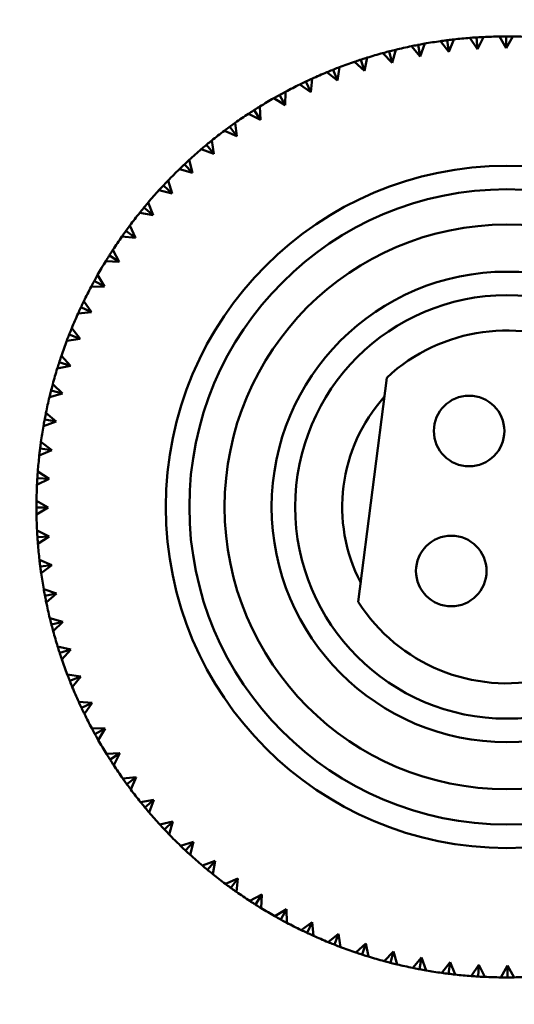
# Model space of a CAD drawing. Header units: millimetres. Extents: x 122 to 1973, y 56 to 2939.
# Tile 13 of 29: x 646 to 667, y 218 to 260. Entities that reach past the tile are written whole.
import ezdxf

# ---------------------------------------------------------------- set-up
doc = ezdxf.new("R2010")
doc.units = ezdxf.units.MM
doc.header["$LTSCALE"] = 10
doc.layers.add('Widoczne (ISO)', color=7, linetype='Continuous', lineweight=50)

msp = doc.modelspace()

# ---------------------------------------------------------------- linework, layer by layer
at = {"layer": 'Widoczne (ISO)'}
for p, q in [((664.386, 258.293), (664.038, 258.751)), ((664.323, 258.789), (664.386, 258.293)), ((664.608, 258.824), (664.386, 258.293)), ((665.606, 258.41), (665.287, 258.889)), ((665.574, 258.909), (665.606, 258.41)), ((665.861, 258.926), (665.606, 258.41)), ((666.83, 258.451), (666.542, 258.948)), ((666.829, 258.951), (666.83, 258.451)), ((667.117, 258.949), (666.83, 258.451)), ((661.982, 257.831), (661.579, 258.241)), ((661.856, 258.315), (661.982, 257.831)), ((662.135, 258.385), (661.982, 257.831)), ((663.177, 258.1), (662.8, 258.534)), ((663.082, 258.591), (663.177, 258.1)), ((663.365, 258.643), (663.177, 258.1)), ((660.806, 257.487), (660.378, 257.871)), ((660.65, 257.962), (660.806, 257.487)), ((660.924, 258.05), (660.806, 257.487)), ((659.654, 257.071), (659.203, 257.427)), ((659.469, 257.535), (659.654, 257.071)), ((659.737, 257.639), (659.654, 257.071)), ((658.317, 257.034), (658.53, 256.582)), ((658.577, 257.155), (658.53, 256.582)), ((657.451, 256.599), (657.439, 256.025)), ((658.53, 256.582), (658.057, 256.91)), ((657.439, 256.025), (656.947, 256.322)), ((657.198, 256.462), (657.439, 256.025)), ((656.117, 255.821), (656.386, 255.399)), ((656.361, 255.974), (656.386, 255.399)), ((656.386, 255.399), (655.876, 255.665)), ((655.374, 254.709), (654.848, 254.942)), ((655.079, 255.113), (655.374, 254.709)), ((655.313, 255.281), (655.374, 254.709)), ((654.31, 254.524), (654.407, 253.957)), ((654.407, 253.957), (653.868, 254.157)), ((654.088, 254.342), (654.407, 253.957)), ((653.357, 253.705), (653.489, 253.146)), ((653.489, 253.146), (652.939, 253.311)), ((653.146, 253.51), (653.489, 253.146)), ((652.457, 252.828), (652.624, 252.278)), ((652.624, 252.278), (652.064, 252.409)), ((652.259, 252.62), (652.624, 252.278)), ((651.43, 251.676), (651.816, 251.358)), ((651.614, 251.897), (651.816, 251.358)), ((651.816, 251.358), (651.249, 251.453)), ((650.832, 250.914), (651.066, 250.389)), ((651.066, 250.389), (650.494, 250.448)), ((650.661, 250.682), (651.066, 250.389)), ((650.112, 249.884), (650.379, 249.375)), ((649.957, 249.642), (650.379, 249.375)), ((650.379, 249.375), (649.805, 249.398)), ((649.459, 248.811), (649.757, 248.319)), ((649.757, 248.319), (649.182, 248.306)), ((649.319, 248.56), (649.757, 248.319)), ((648.75, 247.439), (649.203, 247.227)), ((648.874, 247.699), (649.203, 247.227)), ((649.203, 247.227), (648.63, 247.178)), ((648.36, 246.552), (648.718, 246.102)), ((648.253, 246.285), (648.718, 246.102)), ((648.718, 246.102), (648.149, 246.017)), ((647.919, 245.376), (648.305, 244.949)), ((648.305, 244.949), (647.742, 244.828)), ((647.829, 245.103), (648.305, 244.949)), ((660.541, 234.91), (661.753, 244.444)), ((647.553, 244.174), (647.965, 243.772)), ((647.965, 243.772), (647.411, 243.616)), ((647.48, 243.896), (647.965, 243.772)), ((647.263, 242.951), (647.699, 242.576)), ((647.699, 242.576), (647.156, 242.386)), ((647.208, 242.669), (647.699, 242.576)), ((647.051, 241.713), (647.509, 241.366)), ((647.509, 241.366), (646.98, 241.142)), ((647.013, 241.428), (647.509, 241.366)), ((646.916, 240.463), (647.396, 240.146)), ((647.396, 240.146), (646.881, 239.89)), ((646.897, 240.177), (647.396, 240.146)), ((646.861, 239.208), (647.359, 238.922)), ((646.859, 238.921), (647.359, 238.922)), ((647.359, 238.922), (646.862, 238.633)), ((646.884, 237.952), (647.399, 237.697)), ((646.9, 237.665), (647.399, 237.697)), ((647.399, 237.697), (646.921, 237.378)), ((646.986, 236.7), (647.517, 236.478)), ((647.021, 236.414), (647.517, 236.478)), ((647.517, 236.478), (647.059, 236.129)), ((647.167, 235.456), (647.71, 235.268)), ((647.219, 235.174), (647.71, 235.268)), ((647.71, 235.268), (647.275, 234.892)), ((647.425, 234.227), (647.979, 234.073)), ((647.495, 233.948), (647.979, 234.073)), ((647.979, 234.073), (647.569, 233.67)), ((647.76, 233.016), (648.322, 232.897)), ((647.847, 232.742), (648.322, 232.897)), ((648.322, 232.897), (647.938, 232.469)), ((648.17, 231.828), (648.739, 231.745)), ((648.275, 231.56), (648.739, 231.745)), ((648.739, 231.745), (648.383, 231.294)), ((648.654, 230.669), (649.227, 230.622)), ((648.775, 230.408), (649.227, 230.622)), ((649.227, 230.622), (648.9, 230.149)), ((649.21, 229.542), (649.785, 229.531)), ((649.347, 229.289), (649.785, 229.531)), ((649.785, 229.531), (649.488, 229.039)), ((649.836, 228.453), (650.41, 228.477)), ((649.989, 228.209), (650.41, 228.477)), ((650.41, 228.477), (650.145, 227.968)), ((650.529, 227.404), (651.1, 227.465)), ((650.696, 227.171), (651.1, 227.465)), ((651.1, 227.465), (650.867, 226.94)), ((651.286, 226.402), (651.853, 226.498)), ((651.468, 226.179), (651.853, 226.498)), ((651.853, 226.498), (651.653, 225.959)), ((652.105, 225.449), (652.664, 225.581)), ((652.3, 225.238), (652.664, 225.581)), ((652.664, 225.581), (652.499, 225.03)), ((652.981, 224.549), (653.532, 224.716)), ((653.19, 224.351), (653.532, 224.716)), ((653.532, 224.716), (653.401, 224.156)), ((653.913, 223.706), (654.452, 223.907)), ((654.134, 223.521), (654.452, 223.907)), ((654.452, 223.907), (654.357, 223.34)), ((654.896, 222.923), (655.421, 223.158)), ((655.128, 222.753), (655.421, 223.158)), ((655.421, 223.158), (655.362, 222.586)), ((655.926, 222.204), (656.435, 222.471)), ((656.168, 222.048), (656.435, 222.471)), ((656.435, 222.471), (656.412, 221.896)), ((656.999, 221.55), (657.49, 221.849)), ((657.25, 221.41), (657.49, 221.849)), ((657.49, 221.849), (657.503, 221.274)), ((658.111, 220.965), (658.583, 221.294)), ((658.37, 220.841), (658.583, 221.294)), ((658.583, 221.294), (658.632, 220.721)), ((659.258, 220.451), (659.708, 220.809)), ((659.524, 220.344), (659.708, 220.809)), ((659.708, 220.809), (659.793, 220.241)), ((660.434, 220.011), (660.861, 220.396)), ((660.707, 219.92), (660.861, 220.396)), ((660.861, 220.396), (660.981, 219.834)), ((661.636, 219.645), (662.038, 220.056)), ((661.914, 219.572), (662.038, 220.056)), ((662.038, 220.056), (662.193, 219.502)), ((662.859, 219.355), (663.234, 219.791)), ((663.141, 219.299), (663.234, 219.791)), ((663.234, 219.791), (663.424, 219.248)), ((664.097, 219.142), (664.444, 219.601)), ((664.444, 219.601), (664.382, 219.105)), ((664.444, 219.601), (664.668, 219.071)), ((665.346, 219.008), (665.664, 219.487)), ((665.633, 218.988), (665.664, 219.487)), ((665.664, 219.487), (665.92, 218.973)), ((666.601, 218.952), (666.888, 219.451)), ((666.889, 218.951), (666.888, 219.451)), ((666.888, 219.451), (667.176, 218.953))]:
    msp.add_line(p, q, dxfattribs=at)
for centre, radius in [((666.859, 238.951), 50), ((666.859, 238.951), 14.5), ((666.859, 238.951), 13.5), ((666.859, 238.951), 12), ((666.859, 238.951), 10), ((666.859, 238.951), 9), ((665.254, 242.179), 1.5), ((664.496, 236.227), 1.5)]:
    msp.add_circle(centre, radius, dxfattribs=at)
for radius, start, end in [(20, 98.109, 100.0618), (20, 94.509, 96.4618), (20, 90.909, 92.8618), (20, 87.309, 89.2618), (20, 105.309, 107.2618), (20, 101.709, 103.6618), (20, 108.909, 110.8618), (20, 112.509, 114.4618), (20, 116.109, 118.0618), (20, 119.709, 121.6618), (20, 123.309, 125.2618), (20, 126.909, 128.8618), (20, 130.509, 132.4618), (20, 134.109, 136.0618), (20, 137.709, 139.6618), (20, 141.309, 143.2618), (20, 144.909, 146.8618), (20, 148.509, 150.4618), (20, 152.109, 154.0618), (20, 155.709, 157.6618), (7.5, 212.5975, 132.9025), (20, 159.309, 161.2618), (20, 162.909, 164.8618), (20, 166.509, 168.4618), (7, 138.0951, 207.4049), (20, 170.109, 172.0618), (20, 173.709, 175.6618), (20, 177.309, 179.2618), (20, 180.909, 182.8618), (20, 184.509, 186.4618), (20, 188.109, 190.0618), (20, 191.709, 193.6618), (20, 195.309, 197.2618), (20, 198.909, 200.8618), (20, 202.509, 204.4618), (20, 206.109, 208.0618), (20, 209.709, 211.6618), (20, 213.309, 215.2618), (20, 216.909, 218.8618), (20, 220.509, 222.4618), (20, 224.109, 226.0618), (20, 227.709, 229.6618), (20, 231.309, 233.2618), (20, 234.909, 236.8618), (20, 238.509, 240.4618), (20, 242.109, 244.0618), (20, 245.709, 247.6618), (20, 249.309, 251.2618), (20, 252.909, 254.8618), (20, 256.509, 258.4618), (20, 260.109, 262.0618), (20, 263.709, 265.6618), (20, 267.309, 269.2618), (20, 270.909, 272.8618)]:
    msp.add_arc((666.859, 238.951), radius, start, end, dxfattribs=at)
for points, knots in [([(664.038, 258.751), (664.12, 258.762), (664.202, 258.773), (664.297, 258.786), (664.31, 258.787), (664.323, 258.789)], [0.01597845, 0.01597845, 0.01597845, 0.01597845, 0.06606705, 0.06606705, 0.07409033, 0.07409033, 0.07409033, 0.07409033]), ([(664.323, 258.789), (664.336, 258.791), (664.349, 258.792), (664.444, 258.804), (664.526, 258.814), (664.608, 258.824)], [0.05804162, 0.05804162, 0.05804162, 0.05804162, 0.06605559, 0.06605559, 0.11615352, 0.11615352, 0.11615352, 0.11615352]), ([(665.287, 258.889), (665.369, 258.895), (665.451, 258.901), (665.547, 258.908), (665.56, 258.908), (665.574, 258.909)], [0.01597845, 0.01597845, 0.01597845, 0.01597845, 0.06606705, 0.06606705, 0.07409033, 0.07409033, 0.07409033, 0.07409033]), ([(665.574, 258.909), (665.587, 258.91), (665.6, 258.911), (665.696, 258.917), (665.778, 258.922), (665.861, 258.926)], [0.05804162, 0.05804162, 0.05804162, 0.05804162, 0.06605559, 0.06605559, 0.11615352, 0.11615352, 0.11615352, 0.11615352]), ([(666.542, 258.948), (666.624, 258.949), (666.707, 258.95), (666.803, 258.951), (666.816, 258.951), (666.829, 258.951)], [0.01597845, 0.01597845, 0.01597845, 0.01597845, 0.06606705, 0.06606705, 0.07409033, 0.07409033, 0.07409033, 0.07409033]), ([(666.829, 258.951), (666.843, 258.951), (666.856, 258.951), (666.952, 258.951), (667.034, 258.95), (667.117, 258.949)], [0.05804162, 0.05804162, 0.05804162, 0.05804162, 0.06605559, 0.06605559, 0.11615352, 0.11615352, 0.11615352, 0.11615352]), ([(661.579, 258.241), (661.658, 258.263), (661.738, 258.284), (661.831, 258.308), (661.844, 258.312), (661.856, 258.315)], [0.01597845, 0.01597845, 0.01597845, 0.01597845, 0.06606705, 0.06606705, 0.07409033, 0.07409033, 0.07409033, 0.07409033]), ([(661.856, 258.315), (661.869, 258.318), (661.882, 258.321), (661.975, 258.345), (662.055, 258.365), (662.135, 258.385)], [0.05804162, 0.05804162, 0.05804162, 0.05804162, 0.06605559, 0.06605559, 0.11615352, 0.11615352, 0.11615352, 0.11615352]), ([(662.8, 258.534), (662.881, 258.551), (662.962, 258.567), (663.056, 258.586), (663.069, 258.588), (663.082, 258.591)], [0.01597845, 0.01597845, 0.01597845, 0.01597845, 0.06606705, 0.06606705, 0.07409033, 0.07409033, 0.07409033, 0.07409033]), ([(663.082, 258.591), (663.095, 258.593), (663.108, 258.596), (663.202, 258.614), (663.284, 258.629), (663.365, 258.643)], [0.05804162, 0.05804162, 0.05804162, 0.05804162, 0.06605559, 0.06605559, 0.11615352, 0.11615352, 0.11615352, 0.11615352]), ([(660.378, 257.871), (660.456, 257.898), (660.534, 257.924), (660.625, 257.954), (660.638, 257.958), (660.65, 257.962)], [0.01597845, 0.01597845, 0.01597845, 0.01597845, 0.06606705, 0.06606705, 0.07409033, 0.07409033, 0.07409033, 0.07409033]), ([(660.65, 257.962), (660.663, 257.967), (660.676, 257.971), (660.767, 258), (660.845, 258.025), (660.924, 258.05)], [0.05804162, 0.05804162, 0.05804162, 0.05804162, 0.06605559, 0.06605559, 0.11615352, 0.11615352, 0.11615352, 0.11615352]), ([(659.203, 257.427), (659.279, 257.459), (659.355, 257.49), (659.444, 257.525), (659.457, 257.53), (659.469, 257.535)], [0.01597845, 0.01597845, 0.01597845, 0.01597845, 0.06606705, 0.06606705, 0.07409033, 0.07409033, 0.07409033, 0.07409033]), ([(659.469, 257.535), (659.481, 257.54), (659.493, 257.545), (659.583, 257.58), (659.66, 257.61), (659.737, 257.639)], [0.05804162, 0.05804162, 0.05804162, 0.05804162, 0.06605559, 0.06605559, 0.11615352, 0.11615352, 0.11615352, 0.11615352]), ([(658.057, 256.91), (658.132, 256.946), (658.206, 256.982), (658.293, 257.023), (658.305, 257.029), (658.317, 257.034)], [0.01597845, 0.01597845, 0.01597845, 0.01597845, 0.06606705, 0.06606705, 0.07409033, 0.07409033, 0.07409033, 0.07409033]), ([(658.317, 257.034), (658.329, 257.04), (658.34, 257.046), (658.427, 257.086), (658.502, 257.121), (658.577, 257.155)], [0.05804162, 0.05804162, 0.05804162, 0.05804162, 0.06605559, 0.06605559, 0.11615352, 0.11615352, 0.11615352, 0.11615352]), ([(657.198, 256.462), (657.209, 256.469), (657.221, 256.475), (657.305, 256.521), (657.378, 256.561), (657.451, 256.599)], [0.05804162, 0.05804162, 0.05804162, 0.05804162, 0.06605559, 0.06605559, 0.11615352, 0.11615352, 0.11615352, 0.11615352]), ([(656.947, 256.322), (657.019, 256.363), (657.091, 256.403), (657.175, 256.45), (657.186, 256.456), (657.198, 256.462)], [0.01597845, 0.01597845, 0.01597845, 0.01597845, 0.06606705, 0.06606705, 0.07409033, 0.07409033, 0.07409033, 0.07409033]), ([(655.876, 255.665), (655.945, 255.71), (656.014, 255.755), (656.095, 255.807), (656.106, 255.814), (656.117, 255.821)], [0.01597845, 0.01597845, 0.01597845, 0.01597845, 0.06606705, 0.06606705, 0.07409033, 0.07409033, 0.07409033, 0.07409033]), ([(656.117, 255.821), (656.129, 255.828), (656.14, 255.835), (656.221, 255.887), (656.291, 255.93), (656.361, 255.974)], [0.05804162, 0.05804162, 0.05804162, 0.05804162, 0.06605559, 0.06605559, 0.11615352, 0.11615352, 0.11615352, 0.11615352]), ([(654.848, 254.942), (654.914, 254.992), (654.981, 255.041), (655.058, 255.098), (655.069, 255.106), (655.079, 255.113)], [0.01597845, 0.01597845, 0.01597845, 0.01597845, 0.06606705, 0.06606705, 0.07409033, 0.07409033, 0.07409033, 0.07409033]), ([(655.079, 255.113), (655.09, 255.121), (655.101, 255.129), (655.178, 255.185), (655.245, 255.233), (655.313, 255.281)], [0.05804162, 0.05804162, 0.05804162, 0.05804162, 0.06605559, 0.06605559, 0.11615352, 0.11615352, 0.11615352, 0.11615352]), ([(654.088, 254.342), (654.098, 254.35), (654.108, 254.359), (654.182, 254.42), (654.246, 254.472), (654.31, 254.524)], [0.05804162, 0.05804162, 0.05804162, 0.05804162, 0.06605559, 0.06605559, 0.11615352, 0.11615352, 0.11615352, 0.11615352]), ([(653.868, 254.157), (653.931, 254.21), (653.994, 254.264), (654.067, 254.325), (654.077, 254.333), (654.088, 254.342)], [0.01597845, 0.01597845, 0.01597845, 0.01597845, 0.06606705, 0.06606705, 0.07409033, 0.07409033, 0.07409033, 0.07409033]), ([(653.146, 253.51), (653.156, 253.519), (653.166, 253.528), (653.236, 253.593), (653.296, 253.649), (653.357, 253.705)], [0.05804162, 0.05804162, 0.05804162, 0.05804162, 0.06605559, 0.06605559, 0.11615352, 0.11615352, 0.11615352, 0.11615352]), ([(652.939, 253.311), (652.998, 253.368), (653.058, 253.426), (653.127, 253.491), (653.137, 253.5), (653.146, 253.51)], [0.01597845, 0.01597845, 0.01597845, 0.01597845, 0.06606705, 0.06606705, 0.07409033, 0.07409033, 0.07409033, 0.07409033]), ([(652.259, 252.62), (652.268, 252.629), (652.277, 252.639), (652.343, 252.709), (652.4, 252.769), (652.457, 252.828)], [0.05804162, 0.05804162, 0.05804162, 0.05804162, 0.06605559, 0.06605559, 0.11615352, 0.11615352, 0.11615352, 0.11615352]), ([(652.064, 252.409), (652.12, 252.47), (652.176, 252.53), (652.241, 252.6), (652.25, 252.61), (652.259, 252.62)], [0.01597845, 0.01597845, 0.01597845, 0.01597845, 0.06606705, 0.06606705, 0.07409033, 0.07409033, 0.07409033, 0.07409033]), ([(651.249, 251.453), (651.3, 251.517), (651.352, 251.582), (651.413, 251.656), (651.421, 251.666), (651.43, 251.676)], [0.01597845, 0.01597845, 0.01597845, 0.01597845, 0.06606705, 0.06606705, 0.07409033, 0.07409033, 0.07409033, 0.07409033]), ([(651.43, 251.676), (651.438, 251.686), (651.447, 251.696), (651.508, 251.77), (651.561, 251.834), (651.614, 251.897)], [0.05804162, 0.05804162, 0.05804162, 0.05804162, 0.06605559, 0.06605559, 0.11615352, 0.11615352, 0.11615352, 0.11615352]), ([(650.661, 250.682), (650.669, 250.693), (650.677, 250.704), (650.733, 250.781), (650.782, 250.848), (650.832, 250.914)], [0.05804162, 0.05804162, 0.05804162, 0.05804162, 0.06605559, 0.06605559, 0.11615352, 0.11615352, 0.11615352, 0.11615352]), ([(650.494, 250.448), (650.542, 250.516), (650.59, 250.583), (650.646, 250.661), (650.653, 250.671), (650.661, 250.682)], [0.01597845, 0.01597845, 0.01597845, 0.01597845, 0.06606705, 0.06606705, 0.07409033, 0.07409033, 0.07409033, 0.07409033]), ([(649.957, 249.642), (649.964, 249.653), (649.971, 249.664), (650.022, 249.745), (650.067, 249.815), (650.112, 249.884)], [0.05804162, 0.05804162, 0.05804162, 0.05804162, 0.06605559, 0.06605559, 0.11615352, 0.11615352, 0.11615352, 0.11615352]), ([(649.805, 249.398), (649.848, 249.468), (649.891, 249.538), (649.942, 249.62), (649.95, 249.631), (649.957, 249.642)], [0.01597845, 0.01597845, 0.01597845, 0.01597845, 0.06606705, 0.06606705, 0.07409033, 0.07409033, 0.07409033, 0.07409033]), ([(649.319, 248.56), (649.325, 248.571), (649.331, 248.583), (649.378, 248.667), (649.418, 248.739), (649.459, 248.811)], [0.05804162, 0.05804162, 0.05804162, 0.05804162, 0.06605559, 0.06605559, 0.11615352, 0.11615352, 0.11615352, 0.11615352]), ([(649.182, 248.306), (649.221, 248.379), (649.26, 248.452), (649.306, 248.536), (649.312, 248.548), (649.319, 248.56)], [0.01597845, 0.01597845, 0.01597845, 0.01597845, 0.06606705, 0.06606705, 0.07409033, 0.07409033, 0.07409033, 0.07409033]), ([(648.63, 247.178), (648.664, 247.253), (648.698, 247.328), (648.739, 247.415), (648.744, 247.427), (648.75, 247.439)], [0.01597845, 0.01597845, 0.01597845, 0.01597845, 0.06606705, 0.06606705, 0.07409033, 0.07409033, 0.07409033, 0.07409033]), ([(648.75, 247.439), (648.755, 247.451), (648.761, 247.463), (648.802, 247.55), (648.838, 247.624), (648.874, 247.699)], [0.05804162, 0.05804162, 0.05804162, 0.05804162, 0.06605559, 0.06605559, 0.11615352, 0.11615352, 0.11615352, 0.11615352]), ([(648.253, 246.285), (648.257, 246.298), (648.262, 246.31), (648.298, 246.399), (648.329, 246.476), (648.36, 246.552)], [0.05804162, 0.05804162, 0.05804162, 0.05804162, 0.06605559, 0.06605559, 0.11615352, 0.11615352, 0.11615352, 0.11615352]), ([(648.149, 246.017), (648.178, 246.094), (648.208, 246.171), (648.243, 246.261), (648.248, 246.273), (648.253, 246.285)], [0.01597845, 0.01597845, 0.01597845, 0.01597845, 0.06606705, 0.06606705, 0.07409033, 0.07409033, 0.07409033, 0.07409033]), ([(647.829, 245.103), (647.833, 245.115), (647.837, 245.128), (647.867, 245.219), (647.893, 245.297), (647.919, 245.376)], [0.05804162, 0.05804162, 0.05804162, 0.05804162, 0.06605559, 0.06605559, 0.11615352, 0.11615352, 0.11615352, 0.11615352]), ([(647.742, 244.828), (647.767, 244.907), (647.791, 244.986), (647.821, 245.077), (647.825, 245.09), (647.829, 245.103)], [0.01597845, 0.01597845, 0.01597845, 0.01597845, 0.06606705, 0.06606705, 0.07409033, 0.07409033, 0.07409033, 0.07409033]), ([(647.48, 243.896), (647.483, 243.908), (647.487, 243.921), (647.51, 244.014), (647.532, 244.094), (647.553, 244.174)], [0.05804162, 0.05804162, 0.05804162, 0.05804162, 0.06605559, 0.06605559, 0.11615352, 0.11615352, 0.11615352, 0.11615352]), ([(647.411, 243.616), (647.43, 243.697), (647.45, 243.777), (647.474, 243.87), (647.477, 243.883), (647.48, 243.896)], [0.01597845, 0.01597845, 0.01597845, 0.01597845, 0.06606705, 0.06606705, 0.07409033, 0.07409033, 0.07409033, 0.07409033]), ([(647.208, 242.669), (647.21, 242.682), (647.213, 242.695), (647.231, 242.789), (647.247, 242.87), (647.263, 242.951)], [0.05804162, 0.05804162, 0.05804162, 0.05804162, 0.06605559, 0.06605559, 0.11615352, 0.11615352, 0.11615352, 0.11615352]), ([(647.156, 242.386), (647.171, 242.467), (647.185, 242.549), (647.203, 242.643), (647.205, 242.656), (647.208, 242.669)], [0.01597845, 0.01597845, 0.01597845, 0.01597845, 0.06606705, 0.06606705, 0.07409033, 0.07409033, 0.07409033, 0.07409033]), ([(647.013, 241.428), (647.015, 241.441), (647.016, 241.454), (647.028, 241.549), (647.039, 241.631), (647.051, 241.713)], [0.05804162, 0.05804162, 0.05804162, 0.05804162, 0.06605559, 0.06605559, 0.11615352, 0.11615352, 0.11615352, 0.11615352]), ([(646.98, 241.142), (646.989, 241.224), (646.998, 241.306), (647.01, 241.401), (647.011, 241.415), (647.013, 241.428)], [0.01597845, 0.01597845, 0.01597845, 0.01597845, 0.06606705, 0.06606705, 0.07409033, 0.07409033, 0.07409033, 0.07409033]), ([(646.897, 240.177), (646.898, 240.19), (646.898, 240.203), (646.904, 240.299), (646.91, 240.381), (646.916, 240.463)], [0.05804162, 0.05804162, 0.05804162, 0.05804162, 0.06605559, 0.06605559, 0.11615352, 0.11615352, 0.11615352, 0.11615352]), ([(646.881, 239.89), (646.885, 239.972), (646.889, 240.055), (646.895, 240.15), (646.896, 240.163), (646.897, 240.177)], [0.01597845, 0.01597845, 0.01597845, 0.01597845, 0.06606705, 0.06606705, 0.07409033, 0.07409033, 0.07409033, 0.07409033]), ([(646.859, 238.921), (646.859, 238.934), (646.859, 238.947), (646.859, 239.043), (646.86, 239.126), (646.861, 239.208)], [0.05804162, 0.05804162, 0.05804162, 0.05804162, 0.06605559, 0.06605559, 0.11615352, 0.11615352, 0.11615352, 0.11615352]), ([(646.862, 238.633), (646.86, 238.716), (646.859, 238.798), (646.859, 238.894), (646.859, 238.908), (646.859, 238.921)], [0.01597845, 0.01597845, 0.01597845, 0.01597845, 0.06606705, 0.06606705, 0.07409033, 0.07409033, 0.07409033, 0.07409033]), ([(646.9, 237.665), (646.9, 237.678), (646.899, 237.691), (646.893, 237.787), (646.888, 237.87), (646.884, 237.952)], [0.05804162, 0.05804162, 0.05804162, 0.05804162, 0.06605559, 0.06605559, 0.11615352, 0.11615352, 0.11615352, 0.11615352]), ([(646.921, 237.378), (646.914, 237.461), (646.909, 237.543), (646.902, 237.639), (646.901, 237.652), (646.9, 237.665)], [0.01597845, 0.01597845, 0.01597845, 0.01597845, 0.06606705, 0.06606705, 0.07409033, 0.07409033, 0.07409033, 0.07409033]), ([(647.021, 236.414), (647.019, 236.427), (647.017, 236.441), (647.005, 236.536), (646.995, 236.618), (646.986, 236.7)], [0.05804162, 0.05804162, 0.05804162, 0.05804162, 0.06605559, 0.06605559, 0.11615352, 0.11615352, 0.11615352, 0.11615352]), ([(647.059, 236.129), (647.047, 236.211), (647.036, 236.293), (647.024, 236.388), (647.022, 236.401), (647.021, 236.414)], [0.01597845, 0.01597845, 0.01597845, 0.01597845, 0.06606705, 0.06606705, 0.07409033, 0.07409033, 0.07409033, 0.07409033]), ([(647.219, 235.174), (647.216, 235.187), (647.214, 235.2), (647.196, 235.294), (647.181, 235.375), (647.167, 235.456)], [0.05804162, 0.05804162, 0.05804162, 0.05804162, 0.06605559, 0.06605559, 0.11615352, 0.11615352, 0.11615352, 0.11615352]), ([(647.275, 234.892), (647.259, 234.973), (647.242, 235.054), (647.224, 235.148), (647.221, 235.161), (647.219, 235.174)], [0.01597845, 0.01597845, 0.01597845, 0.01597845, 0.06606705, 0.06606705, 0.07409033, 0.07409033, 0.07409033, 0.07409033]), ([(647.495, 233.948), (647.492, 233.961), (647.488, 233.974), (647.464, 234.066), (647.444, 234.147), (647.425, 234.227)], [0.05804162, 0.05804162, 0.05804162, 0.05804162, 0.06605559, 0.06605559, 0.11615352, 0.11615352, 0.11615352, 0.11615352]), ([(647.569, 233.67), (647.547, 233.75), (647.526, 233.83), (647.501, 233.922), (647.498, 233.935), (647.495, 233.948)], [0.01597845, 0.01597845, 0.01597845, 0.01597845, 0.06606705, 0.06606705, 0.07409033, 0.07409033, 0.07409033, 0.07409033]), ([(647.847, 232.742), (647.843, 232.754), (647.839, 232.767), (647.809, 232.858), (647.784, 232.937), (647.76, 233.016)], [0.05804162, 0.05804162, 0.05804162, 0.05804162, 0.06605559, 0.06605559, 0.11615352, 0.11615352, 0.11615352, 0.11615352]), ([(647.938, 232.469), (647.912, 232.547), (647.885, 232.626), (647.855, 232.717), (647.851, 232.729), (647.847, 232.742)], [0.01597845, 0.01597845, 0.01597845, 0.01597845, 0.06606705, 0.06606705, 0.07409033, 0.07409033, 0.07409033, 0.07409033]), ([(648.275, 231.56), (648.27, 231.573), (648.265, 231.585), (648.23, 231.674), (648.2, 231.751), (648.17, 231.828)], [0.05804162, 0.05804162, 0.05804162, 0.05804162, 0.06605559, 0.06605559, 0.11615352, 0.11615352, 0.11615352, 0.11615352]), ([(648.383, 231.294), (648.351, 231.37), (648.32, 231.447), (648.284, 231.536), (648.279, 231.548), (648.275, 231.56)], [0.01597845, 0.01597845, 0.01597845, 0.01597845, 0.06606705, 0.06606705, 0.07409033, 0.07409033, 0.07409033, 0.07409033]), ([(648.775, 230.408), (648.77, 230.42), (648.764, 230.432), (648.723, 230.519), (648.689, 230.594), (648.654, 230.669)], [0.05804162, 0.05804162, 0.05804162, 0.05804162, 0.06605559, 0.06605559, 0.11615352, 0.11615352, 0.11615352, 0.11615352]), ([(648.9, 230.149), (648.864, 230.223), (648.828, 230.298), (648.787, 230.384), (648.781, 230.396), (648.775, 230.408)], [0.01597845, 0.01597845, 0.01597845, 0.01597845, 0.06606705, 0.06606705, 0.07409033, 0.07409033, 0.07409033, 0.07409033]), ([(649.347, 229.289), (649.341, 229.301), (649.335, 229.313), (649.288, 229.397), (649.249, 229.469), (649.21, 229.542)], [0.05804162, 0.05804162, 0.05804162, 0.05804162, 0.06605559, 0.06605559, 0.11615352, 0.11615352, 0.11615352, 0.11615352]), ([(649.488, 229.039), (649.447, 229.11), (649.407, 229.182), (649.36, 229.266), (649.354, 229.278), (649.347, 229.289)], [0.01597845, 0.01597845, 0.01597845, 0.01597845, 0.06606705, 0.06606705, 0.07409033, 0.07409033, 0.07409033, 0.07409033]), ([(649.989, 228.209), (649.981, 228.22), (649.974, 228.231), (649.923, 228.312), (649.879, 228.382), (649.836, 228.453)], [0.05804162, 0.05804162, 0.05804162, 0.05804162, 0.06605559, 0.06605559, 0.11615352, 0.11615352, 0.11615352, 0.11615352]), ([(650.145, 227.968), (650.099, 228.037), (650.054, 228.106), (650.003, 228.187), (649.996, 228.198), (649.989, 228.209)], [0.01597845, 0.01597845, 0.01597845, 0.01597845, 0.06606705, 0.06606705, 0.07409033, 0.07409033, 0.07409033, 0.07409033]), ([(650.696, 227.171), (650.688, 227.181), (650.681, 227.192), (650.624, 227.27), (650.576, 227.337), (650.529, 227.404)], [0.05804162, 0.05804162, 0.05804162, 0.05804162, 0.06605559, 0.06605559, 0.11615352, 0.11615352, 0.11615352, 0.11615352]), ([(650.867, 226.94), (650.818, 227.006), (650.769, 227.072), (650.712, 227.149), (650.704, 227.16), (650.696, 227.171)], [0.01597845, 0.01597845, 0.01597845, 0.01597845, 0.06606705, 0.06606705, 0.07409033, 0.07409033, 0.07409033, 0.07409033]), ([(651.468, 226.179), (651.459, 226.189), (651.451, 226.2), (651.39, 226.273), (651.338, 226.337), (651.286, 226.402)], [0.05804162, 0.05804162, 0.05804162, 0.05804162, 0.06605559, 0.06605559, 0.11615352, 0.11615352, 0.11615352, 0.11615352]), ([(651.653, 225.959), (651.599, 226.022), (651.546, 226.085), (651.485, 226.159), (651.476, 226.169), (651.468, 226.179)], [0.01597845, 0.01597845, 0.01597845, 0.01597845, 0.06606705, 0.06606705, 0.07409033, 0.07409033, 0.07409033, 0.07409033]), ([(652.3, 225.238), (652.291, 225.248), (652.282, 225.257), (652.216, 225.327), (652.16, 225.388), (652.105, 225.449)], [0.05804162, 0.05804162, 0.05804162, 0.05804162, 0.06605559, 0.06605559, 0.11615352, 0.11615352, 0.11615352, 0.11615352]), ([(652.499, 225.03), (652.441, 225.089), (652.384, 225.149), (652.318, 225.219), (652.309, 225.228), (652.3, 225.238)], [0.01597845, 0.01597845, 0.01597845, 0.01597845, 0.06606705, 0.06606705, 0.07409033, 0.07409033, 0.07409033, 0.07409033]), ([(653.19, 224.351), (653.18, 224.36), (653.171, 224.369), (653.101, 224.435), (653.041, 224.492), (652.981, 224.549)], [0.05804162, 0.05804162, 0.05804162, 0.05804162, 0.06605559, 0.06605559, 0.11615352, 0.11615352, 0.11615352, 0.11615352]), ([(653.401, 224.156), (653.34, 224.211), (653.279, 224.267), (653.209, 224.333), (653.2, 224.342), (653.19, 224.351)], [0.01597845, 0.01597845, 0.01597845, 0.01597845, 0.06606705, 0.06606705, 0.07409033, 0.07409033, 0.07409033, 0.07409033]), ([(654.134, 223.521), (654.123, 223.53), (654.113, 223.538), (654.039, 223.599), (653.976, 223.652), (653.913, 223.706)], [0.05804162, 0.05804162, 0.05804162, 0.05804162, 0.06605559, 0.06605559, 0.11615352, 0.11615352, 0.11615352, 0.11615352]), ([(654.357, 223.34), (654.292, 223.392), (654.228, 223.444), (654.154, 223.505), (654.144, 223.513), (654.134, 223.521)], [0.01597845, 0.01597845, 0.01597845, 0.01597845, 0.06606705, 0.06606705, 0.07409033, 0.07409033, 0.07409033, 0.07409033]), ([(655.128, 222.753), (655.117, 222.761), (655.106, 222.768), (655.029, 222.825), (654.962, 222.874), (654.896, 222.923)], [0.05804162, 0.05804162, 0.05804162, 0.05804162, 0.06605559, 0.06605559, 0.11615352, 0.11615352, 0.11615352, 0.11615352]), ([(655.362, 222.586), (655.294, 222.633), (655.227, 222.681), (655.149, 222.737), (655.138, 222.745), (655.128, 222.753)], [0.01597845, 0.01597845, 0.01597845, 0.01597845, 0.06606705, 0.06606705, 0.07409033, 0.07409033, 0.07409033, 0.07409033]), ([(656.168, 222.048), (656.157, 222.055), (656.145, 222.062), (656.064, 222.114), (655.995, 222.158), (655.926, 222.204)], [0.05804162, 0.05804162, 0.05804162, 0.05804162, 0.06605559, 0.06605559, 0.11615352, 0.11615352, 0.11615352, 0.11615352]), ([(656.412, 221.896), (656.341, 221.939), (656.271, 221.983), (656.19, 222.034), (656.179, 222.041), (656.168, 222.048)], [0.01597845, 0.01597845, 0.01597845, 0.01597845, 0.06606705, 0.06606705, 0.07409033, 0.07409033, 0.07409033, 0.07409033]), ([(657.25, 221.41), (657.239, 221.416), (657.227, 221.423), (657.143, 221.469), (657.071, 221.509), (656.999, 221.55)], [0.05804162, 0.05804162, 0.05804162, 0.05804162, 0.06605559, 0.06605559, 0.11615352, 0.11615352, 0.11615352, 0.11615352]), ([(657.503, 221.274), (657.43, 221.312), (657.358, 221.352), (657.273, 221.397), (657.262, 221.404), (657.25, 221.41)], [0.01597845, 0.01597845, 0.01597845, 0.01597845, 0.06606705, 0.06606705, 0.07409033, 0.07409033, 0.07409033, 0.07409033]), ([(658.37, 220.841), (658.358, 220.847), (658.347, 220.853), (658.26, 220.893), (658.185, 220.929), (658.111, 220.965)], [0.05804162, 0.05804162, 0.05804162, 0.05804162, 0.06605559, 0.06605559, 0.11615352, 0.11615352, 0.11615352, 0.11615352]), ([(658.632, 220.721), (658.556, 220.755), (658.481, 220.79), (658.394, 220.83), (658.382, 220.836), (658.37, 220.841)], [0.01597845, 0.01597845, 0.01597845, 0.01597845, 0.06606705, 0.06606705, 0.07409033, 0.07409033, 0.07409033, 0.07409033]), ([(659.524, 220.344), (659.512, 220.349), (659.5, 220.354), (659.411, 220.389), (659.334, 220.42), (659.258, 220.451)], [0.05804162, 0.05804162, 0.05804162, 0.05804162, 0.06605559, 0.06605559, 0.11615352, 0.11615352, 0.11615352, 0.11615352]), ([(659.793, 220.241), (659.715, 220.27), (659.638, 220.299), (659.549, 220.334), (659.537, 220.339), (659.524, 220.344)], [0.01597845, 0.01597845, 0.01597845, 0.01597845, 0.06606705, 0.06606705, 0.07409033, 0.07409033, 0.07409033, 0.07409033]), ([(660.707, 219.92), (660.695, 219.924), (660.682, 219.928), (660.591, 219.958), (660.512, 219.984), (660.434, 220.011)], [0.05804162, 0.05804162, 0.05804162, 0.05804162, 0.06605559, 0.06605559, 0.11615352, 0.11615352, 0.11615352, 0.11615352]), ([(660.981, 219.834), (660.902, 219.858), (660.824, 219.883), (660.732, 219.912), (660.72, 219.916), (660.707, 219.92)], [0.01597845, 0.01597845, 0.01597845, 0.01597845, 0.06606705, 0.06606705, 0.07409033, 0.07409033, 0.07409033, 0.07409033]), ([(661.914, 219.572), (661.901, 219.575), (661.889, 219.578), (661.796, 219.602), (661.716, 219.623), (661.636, 219.645)], [0.05804162, 0.05804162, 0.05804162, 0.05804162, 0.06605559, 0.06605559, 0.11615352, 0.11615352, 0.11615352, 0.11615352]), ([(662.193, 219.502), (662.113, 219.522), (662.033, 219.541), (661.94, 219.565), (661.927, 219.568), (661.914, 219.572)], [0.01597845, 0.01597845, 0.01597845, 0.01597845, 0.06606705, 0.06606705, 0.07409033, 0.07409033, 0.07409033, 0.07409033]), ([(663.141, 219.299), (663.128, 219.302), (663.115, 219.304), (663.021, 219.322), (662.94, 219.338), (662.859, 219.355)], [0.05804162, 0.05804162, 0.05804162, 0.05804162, 0.06605559, 0.06605559, 0.11615352, 0.11615352, 0.11615352, 0.11615352]), ([(665.92, 218.973), (665.838, 218.977), (665.755, 218.981), (665.659, 218.987), (665.646, 218.987), (665.633, 218.988)], [0.01597845, 0.01597845, 0.01597845, 0.01597845, 0.06606705, 0.06606705, 0.07409033, 0.07409033, 0.07409033, 0.07409033]), ([(666.889, 218.951), (666.876, 218.951), (666.862, 218.951), (666.767, 218.951), (666.684, 218.951), (666.601, 218.952)], [0.05804162, 0.05804162, 0.05804162, 0.05804162, 0.06605559, 0.06605559, 0.11615352, 0.11615352, 0.11615352, 0.11615352]), ([(667.176, 218.953), (667.094, 218.952), (667.011, 218.951), (666.915, 218.951), (666.902, 218.951), (666.889, 218.951)], [0.01597845, 0.01597845, 0.01597845, 0.01597845, 0.06606705, 0.06606705, 0.07409033, 0.07409033, 0.07409033, 0.07409033])]:
    msp.add_open_spline(points, degree=3, knots=knots, dxfattribs=at)
for points in [[(663.424, 219.248), (663.329, 219.264), (663.235, 219.281), (663.141, 219.299)], [(664.382, 219.105), (664.287, 219.116), (664.192, 219.129), (664.097, 219.142)], [(664.668, 219.071), (664.572, 219.082), (664.477, 219.093), (664.382, 219.105)], [(665.633, 218.988), (665.537, 218.994), (665.442, 219.001), (665.346, 219.008)]]:
    msp.add_open_spline(points, degree=3, dxfattribs=at)

doc.saveas('drawing.dxf')
